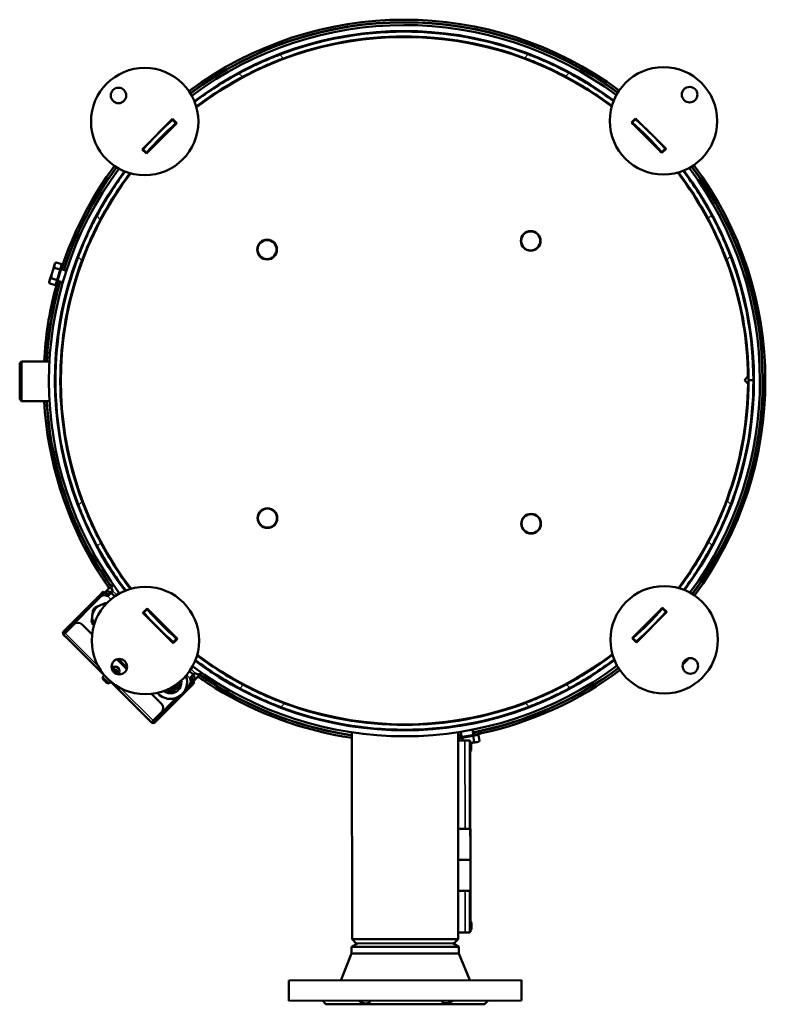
# Model space of a CAD drawing. Header units: millimetres. Extents: x -1252 to 7038, y -1657 to 2073.
# Tile 29 of 54: x 4120 to 4745, y 1248 to 2073. Entities that reach past the tile are written whole.
import ezdxf

# ---------------------------------------------------------------- set-up
doc = ezdxf.new("R2010")
doc.units = ezdxf.units.MM
doc.layers.add('Видимые тонкие (ГОСТ)', color=7, linetype='Continuous', lineweight=35)
doc.layers.add('Видимый контур (ГОСТ)', color=7, linetype='Continuous', lineweight=50)

msp = doc.modelspace()

# ---------------------------------------------------------------- linework, layer by layer
at = {"layer": 'Видимые тонкие (ГОСТ)'}
for p, q in [((4359.99, 2047.2), (4361.41, 2047.2)), ((4522.56, 2047.43), (4523.98, 2047.43)), ((4341.03, 2040.93), (4337.92, 2044.03)), ((4546.05, 2044.32), (4542.95, 2041.21)), ((4306.58, 2025.36), (4303.62, 2028.31)), ((4580.4, 2028.7), (4577.45, 2025.74)), ((4187.45, 1905.89), (4184.49, 1908.85)), ((4699.87, 1909.57), (4696.92, 1906.61)), ((4171.97, 1871.4), (4168.86, 1874.5)), ((4715.59, 1875.26), (4712.49, 1872.15)), ((4158.79, 1870.21), (4156.87, 1870.79)), ((4151.76, 1847.26), (4149.84, 1847.85)), ((4172.26, 1669.48), (4169.16, 1666.37)), ((4715.88, 1667.13), (4712.77, 1670.23)), ((4187.83, 1635.02), (4184.88, 1632.06)), ((4700.25, 1632.78), (4697.29, 1635.73)), ((4186.72, 1612.88), (4185.27, 1611.42)), ((4192.31, 1591.57), (4190.89, 1592.98)), ((4201.15, 1591.23), (4197.96, 1594.4)), ((4187, 1591.21), (4187.71, 1590.5)), ((4196.33, 1587.56), (4193.72, 1590.15)), ((4156.64, 1560.76), (4157.35, 1560.05)), ((4158.06, 1559.35), (4185.48, 1531.99)), ((4266.64, 1525.91), (4263.46, 1529.09)), ((4262.41, 1521.66), (4259.8, 1524.26)), ((4265.24, 1518.84), (4263.82, 1520.25)), ((4204.27, 1513.26), (4231.7, 1485.91)), ((4262.77, 1515.65), (4263.48, 1514.94)), ((4283.7, 1513.27), (4285.15, 1514.73)), ((4307.29, 1515.89), (4304.34, 1512.93)), ((4581.12, 1513.32), (4578.16, 1516.27)), ((4341.79, 1500.42), (4338.69, 1497.31)), ((4546.82, 1497.6), (4543.71, 1500.7)), ((4232.41, 1485.2), (4233.11, 1484.5)), ((4507.09, 1475.32), (4506.74, 1477.29)), ((4493.18, 1395.38), (4493.07, 1469.38)), ((4497.58, 1463.89), (4497.08, 1463.89)), ((4497.66, 1460.64), (4497.66, 1467.14)), ((4493.3, 1308.38), (4493.25, 1343.38)), ((4497.79, 1313.89), (4497.29, 1313.89)), ((4497.87, 1310.64), (4497.86, 1317.14))]:
    msp.add_line(p, q, dxfattribs=at)
at = {"layer": 'Видимый контур (ГОСТ)'}
for p, q in [((4436.15, 2063.75), (4436.15, 2063.31)), ((4436.15, 2063.31), (4447.78, 2063.32)), ((4437.96, 2063.31), (4437.96, 2063.28)), ((4445.96, 2063.32), (4445.96, 2063.29)), ((4447.78, 2063.76), (4447.78, 2063.32)), ((4437.97, 2059.28), (4437.97, 2058.78)), ((4445.97, 2059.29), (4445.97, 2058.79)), ((4359.99, 2047.2), (4359.98, 2047.3)), ((4359.99, 2046.78), (4359.99, 2047.2)), ((4523.98, 2047.53), (4523.98, 2047.43)), ((4523.99, 2047.01), (4523.98, 2047.43)), ((4247.96, 1990.1), (4222.54, 1964.61)), ((4251.5, 1986.57), (4247.96, 1990.1)), ((4247.98, 1989.38), (4250.82, 1986.55)), ((4636.17, 1990.64), (4632.63, 1987.1)), ((4633.32, 1987.08), (4636.15, 1989.92)), ((4661.66, 1965.22), (4636.17, 1990.64)), ((4226.08, 1961.08), (4251.5, 1986.57)), ((4245.5, 1981.26), (4231.38, 1967.09)), ((4245.62, 1981.13), (4245.5, 1981.26)), ((4632.63, 1987.1), (4658.13, 1961.68)), ((4638.53, 1981.68), (4638.65, 1981.81)), ((4652.81, 1967.68), (4638.65, 1981.81)), ((4222.54, 1964.61), (4226.08, 1961.08)), ((4226.11, 1961.76), (4223.27, 1964.59)), ((4231.5, 1966.97), (4231.38, 1967.09)), ((4652.69, 1967.56), (4652.81, 1967.68)), ((4660.93, 1965.2), (4658.1, 1962.37)), ((4658.13, 1961.68), (4661.66, 1965.22)), ((4149.04, 1867.89), (4147.01, 1861.26)), ((4149.35, 1868.91), (4149.04, 1867.89)), ((4153.91, 1863.98), (4149.05, 1865.47)), ((4149.35, 1868.91), (4150.4, 1869.89)), ((4155.26, 1868.4), (4150.4, 1869.89)), ((4150.99, 1852.39), (4155.27, 1866.38)), ((4155.26, 1868.4), (4153.91, 1863.98)), ((4154.7, 1866.56), (4155.27, 1866.38)), ((4159.9, 1847.33), (4165.49, 1865.59)), ((4165.49, 1865.59), (4165.16, 1865.69)), ((4147.01, 1861.26), (4144.98, 1854.64)), ((4151.2, 1855.15), (4146.34, 1856.64)), ((4153.91, 1863.98), (4151.2, 1855.15)), ((4154.59, 1864.17), (4154.63, 1864.16)), ((4154.63, 1864.16), (4156.55, 1863.57)), ((4156.55, 1863.57), (4158.94, 1862.84)), ((4164.66, 1862.66), (4164.59, 1862.68)), ((4168.49, 1861.48), (4168.97, 1861.34)), ((4144.98, 1854.64), (4144.67, 1853.61)), ((4144.67, 1853.61), (4144.99, 1852.22)), ((4149.85, 1850.73), (4144.99, 1852.22)), ((4151.2, 1855.15), (4149.85, 1850.73)), ((4150.41, 1852.57), (4150.99, 1852.39)), ((4151.67, 1854.61), (4151.71, 1854.6)), ((4151.71, 1854.6), (4153.62, 1854.01)), ((4153.62, 1854.01), (4156.01, 1853.28)), ((4160.86, 1850.22), (4160.79, 1850.25)), ((4164.68, 1849.05), (4165.16, 1848.91)), ((4159.9, 1847.33), (4159.57, 1847.43)), ((4119.85, 1785.49), (4121.35, 1786.99)), ((4119.89, 1755.24), (4119.85, 1785.49)), ((4144.81, 1787.02), (4121.35, 1786.99)), ((4121.35, 1786.99), (4121.4, 1753.74)), ((4150.32, 1787.03), (4149.82, 1787.03)), ((4154.83, 1787.04), (4154.33, 1787.04)), ((4730.35, 1774.22), (4727.36, 1771.21)), ((4727.36, 1771.21), (4730.36, 1768.22)), ((4734.87, 1771.27), (4730.87, 1771.27)), ((4730.87, 1771.17), (4734.87, 1771.17)), ((4119.89, 1755.24), (4121.4, 1753.74)), ((4144.86, 1753.77), (4121.4, 1753.74)), ((4150.37, 1753.78), (4149.87, 1753.78)), ((4154.88, 1753.79), (4154.37, 1753.79)), ((4190.81, 1602.81), (4192.25, 1604.26)), ((4200.42, 1606.07), (4200.21, 1605.87)), ((4201.23, 1605.26), (4200.42, 1606.07)), ((4201.65, 1603.77), (4202.01, 1604.13)), ((4187, 1591.21), (4189.83, 1594.04)), ((4190.89, 1592.98), (4187.43, 1589.51)), ((4190.54, 1593.33), (4187.71, 1590.5)), ((4190.54, 1593.33), (4189.83, 1594.04)), ((4190.89, 1592.98), (4197.95, 1600.06)), ((4193.72, 1590.15), (4196.55, 1592.99)), ((4197.96, 1594.4), (4196.55, 1592.99)), ((4196.55, 1592.99), (4199.53, 1590.01)), ((4197.95, 1600.06), (4198.06, 1600.17)), ((4200.75, 1590.82), (4203.1, 1593.18)), ((4187, 1591.21), (4156.64, 1560.76)), ((4157.35, 1560.05), (4187.71, 1590.5)), ((4159.82, 1561.82), (4187.43, 1589.51)), ((4191.67, 1590.93), (4192.31, 1591.57)), ((4226.62, 1579.95), (4223.09, 1576.41)), ((4223.09, 1576.41), (4248.58, 1550.99)), ((4223.81, 1576.42), (4226.64, 1579.26)), ((4252.11, 1554.53), (4226.62, 1579.95)), ((4658.66, 1580.55), (4633.24, 1555.06)), ((4636.78, 1551.53), (4662.2, 1577.02)), ((4658.64, 1579.87), (4661.48, 1577.04)), ((4662.2, 1577.02), (4658.66, 1580.55)), ((4232.05, 1574.07), (4231.93, 1573.94)), ((4231.93, 1573.94), (4233.87, 1572.01)), ((4233.95, 1571.51), (4233.79, 1572.08)), ((4233.86, 1572.13), (4234.16, 1572.43)), ((4234.01, 1571.27), (4233.95, 1571.51)), ((4235.54, 1570.45), (4235.84, 1570.75)), ((4648.89, 1569.36), (4648.2, 1570.06)), ((4652.68, 1573.33), (4652.07, 1573.94)), ((4652.42, 1573.59), (4653.36, 1574.53)), ((4653.24, 1574.66), (4653.36, 1574.53)), ((4655.61, 1570.41), (4655.52, 1570.5)), ((4157.09, 1559.08), (4159.82, 1561.82)), ((4158.06, 1559.35), (4165.12, 1566.43)), ((4180.52, 1558.12), (4172.19, 1566.44)), ((4233, 1566.52), (4233.02, 1566.54)), ((4238.66, 1560.87), (4238.68, 1560.89)), ((4240.75, 1565.26), (4241.05, 1565.56)), ((4243.41, 1561.9), (4243.65, 1561.83)), ((4243.65, 1561.83), (4244.23, 1561.68)), ((4244.15, 1561.75), (4246.09, 1559.82)), ((4244.27, 1561.75), (4244.57, 1562.04)), ((4246.21, 1559.94), (4246.09, 1559.82)), ((4641.08, 1561.66), (4640.45, 1562.29)), ((4651.74, 1566.53), (4651.72, 1566.54)), ((4158.06, 1559.35), (4156.64, 1557.93)), ((4159.83, 1554.75), (4156.64, 1557.93)), ((4227.1, 1487.67), (4159.83, 1554.75)), ((4248.58, 1550.99), (4252.11, 1554.53)), ((4251.42, 1554.55), (4248.59, 1551.71)), ((4633.24, 1555.06), (4636.78, 1551.53)), ((4636.76, 1552.25), (4633.92, 1555.08)), ((4637.07, 1557.92), (4636.58, 1558.41)), ((4640.12, 1554.88), (4639.9, 1555.09)), ((4643.99, 1558.76), (4643.92, 1558.83)), ((4209.55, 1529.18), (4201.39, 1537.32)), ((4202.55, 1537.57), (4209.8, 1530.34)), ((4680.09, 1537.46), (4675.68, 1533.04)), ((4677.06, 1535.95), (4677.89, 1536.78)), ((4680.09, 1537.46), (4680.09, 1537.99)), ((4197.9, 1527.58), (4198.18, 1527.65)), ((4198.37, 1527.37), (4198.09, 1527.31)), ((4198.18, 1527.65), (4198.54, 1528.21)), ((4198.54, 1528.21), (4198.34, 1529.11)), ((4198.86, 1528.16), (4198.37, 1527.38)), ((4198.37, 1527.38), (4198.37, 1527.37)), ((4198.46, 1527.52), (4198.66, 1526.62)), ((4198.67, 1529.03), (4198.86, 1528.16)), ((4199.76, 1528.24), (4198.77, 1528.02)), ((4198.86, 1528.16), (4198.86, 1528.16)), ((4199.18, 1526.22), (4200.16, 1526.44)), ((4199.61, 1528.33), (4199.41, 1529.2)), ((4199.62, 1528.33), (4199.61, 1528.33)), ((4200.39, 1527.84), (4199.62, 1528.33)), ((4199.68, 1529.41), (4199.88, 1528.51)), ((4199.88, 1528.51), (4200.45, 1528.16)), ((4200.07, 1526.3), (4200.56, 1527.08)), ((4200.48, 1526.94), (4200.25, 1527.92)), ((4200.39, 1527.84), (4200.4, 1527.83)), ((4200.75, 1526.81), (4200.39, 1526.25)), ((4201.27, 1528.03), (4200.4, 1527.83)), ((4200.45, 1528.16), (4201.34, 1528.36)), ((4200.56, 1527.08), (4200.57, 1527.08)), ((4200.57, 1527.08), (4201.44, 1527.28)), ((4201.65, 1527.02), (4200.75, 1526.81)), ((4262.25, 1527.47), (4265.23, 1524.49)), ((4263.06, 1528.69), (4265.41, 1531.05)), ((4276.36, 1529.99), (4276, 1529.63)), ((4278.31, 1528.4), (4277.49, 1529.21)), ((4278.1, 1528.19), (4278.31, 1528.4)), ((4189.34, 1522.5), (4190.63, 1524.04)), ((4194.76, 1517.09), (4189.34, 1522.5)), ((4194.76, 1517.09), (4196.3, 1518.39)), ((4198.87, 1526.42), (4199.32, 1526.13)), ((4199.32, 1526.13), (4199.35, 1526)), ((4199.32, 1526.13), (4199.32, 1526.13)), ((4200.27, 1525.43), (4200.07, 1526.3)), ((4200.07, 1526.3), (4200.07, 1526.3)), ((4200.39, 1526.25), (4200.6, 1525.35)), ((4261.78, 1515.37), (4265.24, 1518.84)), ((4265.23, 1524.49), (4262.41, 1521.66)), ((4262.77, 1515.65), (4265.59, 1518.48)), ((4263.19, 1519.61), (4263.82, 1520.25)), ((4265.23, 1524.49), (4266.64, 1525.91)), ((4272.3, 1525.92), (4265.24, 1518.84)), ((4266.3, 1517.78), (4265.59, 1518.48)), ((4272.41, 1526.03), (4272.3, 1525.92)), ((4276.52, 1520.23), (4275.08, 1518.79)), ((4233.11, 1484.5), (4263.48, 1514.94)), ((4258.33, 1511.2), (4262.77, 1515.65)), ((4261.78, 1515.37), (4259.02, 1512.6)), ((4266.3, 1517.78), (4263.48, 1514.94)), ((4238.75, 1500.06), (4230.41, 1508.37)), ((4232.41, 1485.2), (4253.09, 1505.94)), ((4251.69, 1505.24), (4234.17, 1487.68)), ((4230.29, 1484.49), (4227.1, 1487.67)), ((4230.29, 1484.49), (4231.7, 1485.91)), ((4234.17, 1487.68), (4231.44, 1484.94)), ((4238.76, 1492.99), (4231.7, 1485.91)), ((4398.26, 1486.21), (4398.26, 1485.71)), ((4487.26, 1486.33), (4487.26, 1485.83)), ((4499.22, 1487.97), (4499.13, 1488.46)), ((4398.26, 1481.66), (4398.26, 1481.15)), ((4502.94, 1484.49), (4487.26, 1481.71)), ((4487.26, 1481.78), (4487.26, 1481.27)), ((4500.21, 1473.85), (4499.41, 1478.32)), ((4499.92, 1484.03), (4499.93, 1483.96)), ((4502.94, 1484.49), (4503, 1484.15)), ((4398.27, 1476.1), (4398.51, 1302.75)), ((4487.27, 1476.22), (4487.51, 1302.88)), ((4487.28, 1470.95), (4490.84, 1471.58)), ((4487.28, 1469.38), (4493.07, 1469.38)), ((4502.49, 1474.26), (4488.08, 1471.7)), ((4488.19, 1471.11), (4488.08, 1471.7)), ((4490, 1474.11), (4489.57, 1476.57)), ((4490.04, 1474.12), (4490.39, 1472.15)), ((4490.36, 1472.1), (4490.35, 1472.14)), ((4490.84, 1471.58), (4499.94, 1473.19)), ((4490.84, 1471.58), (4491.23, 1469.38)), ((4497.07, 1469.39), (4493.07, 1469.38)), ((4497.07, 1469.39), (4497.18, 1395.39)), ((4497.57, 1468.89), (4497.07, 1468.89)), ((4497.57, 1468.89), (4497.58, 1463.89)), ((4499.88, 1475.87), (4500.23, 1473.9)), ((4499.94, 1473.19), (4504.48, 1474)), ((4499.94, 1473.19), (4500.83, 1468.19)), ((4502.59, 1473.67), (4502.49, 1474.26)), ((4504.28, 1468.08), (4505.37, 1469)), ((4504.48, 1474), (4505.37, 1469)), ((4497.18, 1395.39), (4497.08, 1463.89)), ((4497.66, 1467.14), (4497.58, 1467.14)), ((4497.79, 1313.89), (4497.58, 1463.89)), ((4497.66, 1460.64), (4497.58, 1460.64)), ((4498.11, 1466.98), (4503.22, 1467.89)), ((4498.38, 1466.42), (4498.38, 1461.36)), ((4503.22, 1467.89), (4504.28, 1468.08)), ((4487.38, 1395.38), (4497.66, 1395.39)), ((4497.66, 1395.39), (4497.69, 1369.39)), ((4487.42, 1369.38), (4497.69, 1369.39)), ((4497.69, 1369.39), (4497.73, 1343.39)), ((4487.46, 1343.38), (4497.73, 1343.39)), ((4497.25, 1343.39), (4497.3, 1308.39)), ((4497.29, 1313.89), (4497.25, 1343.39)), ((4497.86, 1317.14), (4497.78, 1317.14)), ((4497.79, 1313.89), (4497.8, 1308.89)), ((4498.59, 1316.42), (4498.59, 1311.36)), ((4493.3, 1308.38), (4487.51, 1308.38)), ((4493.3, 1308.38), (4497.3, 1308.39)), ((4497.8, 1308.89), (4497.3, 1308.89)), ((4497.87, 1310.64), (4497.79, 1310.64)), ((4403.02, 1299.26), (4398.02, 1296.36)), ((4488.02, 1296.49), (4398.02, 1296.36)), ((4398.03, 1290.75), (4398.02, 1296.36)), ((4398.51, 1302.75), (4487.51, 1302.88)), ((4402.02, 1299.26), (4398.51, 1302.75)), ((4402.02, 1299.26), (4484.02, 1299.37)), ((4483.02, 1299.37), (4488.02, 1296.49)), ((4484.02, 1299.37), (4487.51, 1302.88)), ((4488.03, 1290.88), (4488.02, 1296.49)), ((4398.03, 1290.75), (4389.06, 1268.24)), ((4488.03, 1290.88), (4398.03, 1290.75)), ((4488.03, 1290.88), (4497.06, 1268.39)), ((4540.56, 1268.45), (4345.56, 1268.18)), ((4345.59, 1251.18), (4345.56, 1268.18)), ((4540.59, 1251.45), (4540.56, 1268.45)), ((4540.59, 1251.45), (4345.59, 1251.18)), ((4376.59, 1248.22), (4375.86, 1248.94)), ((4509.59, 1248.41), (4376.59, 1248.22)), ((4509.59, 1248.41), (4510.31, 1249.13))]:
    msp.add_line(p, q, dxfattribs=at)
for centre, radius in [((4224.63, 1987.95), 45), ((4659.5, 1988.55), 45), ((4202.68, 2009.83), 6.5), ((4681.39, 2010.5), 6.5), ((4548.21, 1887.96), 8.25), ((4548.21, 1887.96), 8), ((4327.22, 1880.65), 8.25), ((4327.22, 1880.65), 8), ((4327.53, 1655.65), 8.25), ((4327.53, 1655.65), 8), ((4548.54, 1650.96), 8.25), ((4548.54, 1650.96), 8), ((4225.24, 1553.07), 45), ((4660.11, 1553.68), 45), ((4203.35, 1531.12), 6.5), ((4682.06, 1531.79), 6.5)]:
    msp.add_circle(centre, radius, dxfattribs=at)
for centre, radius, start, end in [((4442.37, 1770.81), 302.5, 53.48906, 126.67115), ((4442.37, 1770.81), 300.5, 53.46619, 126.69402), ((4442.37, 1770.81), 300.25, 53.4621, 126.69811), ((4442.37, 1770.81), 298, 53.41283, 126.74738), ((4442.37, 1770.81), 293, 53.21852, 126.94169), ((4442.37, 1770.81), 292.5, 69.23892, 110.92129), ((4442.37, 1770.81), 288, 52.89441, 127.2658), ((4442.37, 1770.81), 288.5, 69.59575, 110.56446), ((4362.98, 2050.61), 3, 149.91129, 162.42435), ((4520.98, 2050.83), 3, 17.73586, 30.24893), ((4442.37, 1770.81), 292.5, 118.31825, 126.96795), ((4442.37, 1770.81), 288.5, 118.07884, 127.22696), ((4442.37, 1770.81), 288.5, 52.93325, 62.08137), ((4442.37, 1770.81), 292.5, 53.19226, 61.84196), ((4442.37, 1770.81), 292.5, 131.6501, 138.51011), ((4442.37, 1770.81), 293, 131.55801, 131.73237), ((4442.37, 1770.81), 292.5, 131.55198, 131.6501), ((4442.37, 1770.81), 292.5, 48.51011, 48.60823), ((4442.37, 1770.81), 293, 48.42784, 48.6022), ((4442.37, 1770.81), 292.5, 41.6501, 48.51011), ((4442.37, 1770.81), 288.5, 131.60249, 138.55772), ((4442.37, 1770.81), 288, 131.70343, 138.45678), ((4442.37, 1770.81), 288.5, 131.503, 131.60249), ((4442.37, 1770.81), 288.5, 48.55772, 48.65721), ((4442.37, 1770.81), 288.5, 41.60249, 48.55772), ((4442.37, 1770.81), 288, 41.70343, 48.45678), ((4442.37, 1770.81), 293, 138.42784, 138.6022), ((4442.37, 1770.81), 292.5, 138.51011, 138.60823), ((4442.37, 1770.81), 292.5, 41.55198, 41.6501), ((4442.37, 1770.81), 293, 41.55801, 41.73237), ((4442.37, 1770.81), 288.5, 138.55772, 138.65721), ((4442.37, 1770.81), 288.5, 41.503, 41.60249), ((4442.37, 1770.81), 298, 143.41283, 216.74738), ((4442.37, 1770.81), 300.25, 143.4621, 162.01952), ((4442.37, 1770.81), 302.5, 143.48906, 160.70022), ((4442.37, 1770.81), 300.5, 143.46619, 160.68508), ((4442.37, 1770.81), 298, 323.41283, 36.74738), ((4442.37, 1770.81), 300.25, 323.4621, 36.69811), ((4442.37, 1770.81), 300.5, 323.46619, 36.69402), ((4442.37, 1770.81), 302.5, 323.48906, 36.67115), ((4442.37, 1770.81), 293, 143.21852, 216.94169), ((4442.37, 1770.81), 288, 142.89441, 217.2658), ((4442.37, 1770.81), 292.5, 143.19226, 151.84196), ((4442.37, 1770.81), 288.5, 142.93325, 152.08137), ((4442.37, 1770.81), 288, 0.67695, 37.2658), ((4442.37, 1770.81), 288.5, 28.07884, 37.22696), ((4442.37, 1770.81), 292.5, 28.31825, 36.96795), ((4442.37, 1770.81), 293, 323.21852, 36.94169), ((4442.37, 1770.81), 292.5, 159.23892, 200.92129), ((4442.37, 1770.81), 292.5, 0.0899, 20.92129), ((4442.37, 1770.81), 288.5, 159.59575, 200.56446), ((4442.37, 1770.81), 288.5, 0.09004, 20.56446), ((4442.37, 1770.81), 300.25, 163.92788, 176.90608), ((4442.37, 1770.81), 302.5, 165.24719, 176.92971), ((4442.37, 1770.81), 300.5, 165.26233, 176.90872), ((4442.37, 1770.81), 288, 322.89441, 359.48326), ((4442.37, 1770.81), 288.5, 339.59575, 0.07018), ((4442.37, 1770.81), 292.5, 339.23892, 0.07031), ((4442.37, 1770.81), 302.5, 183.2305, 211.79763), ((4442.37, 1770.81), 300.5, 183.25149, 211.70759), ((4442.37, 1770.81), 300.25, 183.25413, 215.00993), ((4442.37, 1770.81), 288.5, 208.07884, 217.22696), ((4442.37, 1770.81), 288.5, 322.93325, 332.08137), ((4442.37, 1770.81), 292.5, 208.31825, 216.96795), ((4442.37, 1770.81), 292.5, 323.19226, 331.84196), ((4211.01, 1616.69), 15, 166.46724, 167.02935), ((4211.01, 1616.69), 15, 164.3632, 166.46724), ((4199.34, 1619.5), 3, 156.56231, 166.46724), ((4211.01, 1616.69), 15, 198.51914, 225.08011), ((4193.72, 1590.15), 4, 45.08011, 135.08011), ((4200.78, 1597.24), 4, 135.08011, 225.08011), ((4190.97, 1585.98), 5, 56.61706, 135.08011), ((4191.63, 1572.47), 12, 83.73541, 89.24912), ((4193.72, 1590.15), 2, 45.08011, 135.08011), ((4191.63, 1572.47), 11, 87.77627, 212.24677), ((4191.63, 1572.47), 12, 136.36205, 149.24912), ((4442.37, 1770.81), 293, 221.55801, 221.73237), ((4442.37, 1770.81), 292.5, 221.55198, 221.6501), ((4442.37, 1770.81), 292.5, 221.6501, 228.51011), ((4442.37, 1770.81), 288.5, 221.503, 221.60249), ((4442.37, 1770.81), 288.5, 221.60249, 228.55772), ((4442.37, 1770.81), 288, 221.70343, 223.61683), ((4442.37, 1770.81), 288.5, 311.60249, 318.55772), ((4442.37, 1770.81), 292.5, 311.6501, 318.51011), ((4442.37, 1770.81), 288, 316.80456, 318.45678), ((4442.37, 1770.81), 288.5, 318.55772, 318.65721), ((4442.37, 1770.81), 292.5, 318.51011, 318.60823), ((4442.37, 1770.81), 293, 318.42784, 318.6022), ((4168.66, 1562.9), 5, 45.08011, 135.08011), ((4191.63, 1572.47), 12, 196.36205, 209.24912), ((4158.06, 1559.35), 2, 135.08011, 225.08011), ((4158.06, 1559.35), 1, 135.08011, 225.08011), ((4163.36, 1558.29), 5, 135.08011, 160.92204), ((4442.37, 1770.81), 288, 226.54338, 228.45678), ((4163.36, 1558.29), 5, 206.23764, 225.08011), ((4442.37, 1770.81), 293, 228.42784, 228.6022), ((4442.37, 1770.81), 292.5, 228.51011, 228.60823), ((4442.37, 1770.81), 288.5, 228.55772, 228.65721), ((4442.37, 1770.81), 288.5, 311.503, 311.60249), ((4442.37, 1770.81), 288, 311.70343, 312.43868), ((4442.37, 1770.81), 292.5, 311.55198, 311.6501), ((4442.37, 1770.81), 293, 311.55801, 311.73237), ((4442.37, 1770.81), 293, 233.21852, 306.94169), ((4442.37, 1770.81), 292.5, 233.19226, 241.84196), ((4442.37, 1770.81), 288.5, 232.93325, 242.08137), ((4442.37, 1770.81), 288, 232.89441, 307.2658), ((4442.37, 1770.81), 288.5, 298.07884, 307.22696), ((4442.37, 1770.81), 292.5, 298.31825, 306.96795), ((4199.47, 1527.23), 4, 320.29601, 129.8642), ((4199.47, 1527.23), 3.83, 318.66492, 131.49529), ((4442.37, 1770.81), 298, 233.41283, 306.74738), ((4288.9, 1539.02), 15, 225.08011, 251.64108), ((4442.37, 1770.81), 300.25, 281.02788, 306.69811), ((4442.37, 1770.81), 300.5, 282.36873, 306.69402), ((4442.37, 1770.81), 302.5, 282.35359, 306.67115), ((4195.74, 1523.5), 6.48, 188.88579, 206.15725), ((4246.15, 1518.1), 14, 219.3792, 22.36748), ((4246.15, 1518.1), 9.29, 232.43561, 9.31107), ((4258.24, 1518.9), 5, 315.08011, 33.54315), ((4262.41, 1521.66), 2, 315.08011, 45.08011), ((4262.41, 1521.66), 4, 315.08011, 45.08011), ((4269.47, 1528.74), 4, 225.08011, 315.08011), ((4442.37, 1770.81), 300.25, 235.15028, 261.55447), ((4288.9, 1539.02), 15, 283.13086, 283.69297), ((4291.74, 1527.36), 3, 283.69297, 293.5979), ((4288.9, 1539.02), 15, 283.69297, 285.79701), ((4195.74, 1523.5), 6.48, 244.00297, 261.27442), ((4246.15, 1518.1), 7.39, 241.87672, 359.86996), ((4246.15, 1518.1), 5.72, 256.33679, 345.40988), ((4442.37, 1770.81), 302.5, 238.36258, 261.61835), ((4442.37, 1770.81), 300.5, 238.45262, 261.56161), ((4235.22, 1496.52), 5, 315.08011, 45.08011), ((4442.37, 1770.81), 292.5, 249.23892, 290.92129), ((4442.37, 1770.81), 288.5, 249.59575, 290.56446), ((4230.63, 1491.21), 5, 225.08011, 243.92257), ((4231.7, 1485.91), 1, 225.08011, 315.08011), ((4230.63, 1491.21), 5, 289.23817, 315.08011), ((4231.7, 1485.91), 2, 225.08011, 315.08011), ((4442.37, 1770.81), 300.25, 278.60086, 279.11952), ((4497.66, 1466.42), 0.72, 0.08011, 90.08011), ((4497.66, 1461.36), 0.72, 270.08011, 0.08011), ((4497.87, 1316.42), 0.72, 0.08011, 90.08011), ((4497.87, 1311.36), 0.72, 270.08011, 0.08011)]:
    msp.add_arc(centre, radius, start, end, dxfattribs=at)
for centre, major_axis, ratio, start_param, end_param in [((4199.7, 1526.18), (-6.2, -1.4), 0.499722, 4.603833, 4.820944), ((4198.42, 1526.99), (-1.4, 6.2), 0.499722, 4.603833, 4.820944), ((4196.07, 1522.3), (-6.14, -1.65), 0.042408, 6.199121, 6.384317), ((4195.72, 1523.52), (-4.55, -4.56), 0.998801, 5.954379, 6.101858), ((4195.06, 1524.18), (-4.48, -4.49), 0.671639, 6.230463, 6.335907), ((4195.12, 1524.12), (-4.48, -4.49), 0.740879, 6.273076, 6.335907), ((4195.26, 1523.98), (-4.55, -4.56), 0.04896, 5.954379, 6.101858), ((4195.34, 1523.02), (-4.86, 4.09), 0.865147, 1.364462, 1.581573), ((4195.27, 1523.09), (4.11, -4.85), 0.865147, 4.793988, 4.855393), ((4196.23, 1523.01), (-4.55, -4.56), 0.04896, 5.954379, 6.101858), ((4196.37, 1522.88), (-4.48, -4.49), 0.740879, 6.230463, 6.335907), ((4196.43, 1522.81), (-4.48, -4.49), 0.671639, 6.273076, 6.335907), ((4195.72, 1523.52), (-4.55, -4.56), 0.998801, 0.181327, 0.328807), ((4199.23, 1528.28), (6.2, 1.4), 0.499722, 4.79594, 4.820944), ((4195.77, 1523.47), (-4.55, -4.56), 0.998801, 0.181327, 0.320903), ((4194.54, 1523.82), (-1.64, -6.14), 0.042408, 6.150139, 6.274874)]:
    msp.add_ellipse(centre, major_axis=major_axis, ratio=ratio, start_param=start_param, end_param=end_param, dxfattribs=at)
for points, knots in [([(4303.62, 2028.31), (4305.73, 2029.45), (4308.12, 2030.7), (4313.36, 2033.34), (4316.21, 2034.73), (4322.18, 2037.5), (4325.31, 2038.89), (4331.63, 2041.56), (4334.83, 2042.85), (4337.92, 2044.03)], [-12.074947, -12.074947, -12.074947, -12.074947, -11.080282, -11.080282, -10.085617, -10.085617, -9.090953, -9.090953, -8.096288, -8.096288, -8.096288, -8.096288]), ([(4341.03, 2040.93), (4337.92, 2039.76), (4334.72, 2038.5), (4328.37, 2035.86), (4325.23, 2034.48), (4319.23, 2031.73), (4316.36, 2030.36), (4311.1, 2027.74), (4308.7, 2026.49), (4306.58, 2025.36)], [8.116526, 8.116526, 8.116526, 8.116526, 9.112851, 9.112851, 10.109175, 10.109175, 11.1055, 11.1055, 12.101825, 12.101825, 12.101825, 12.101825]), ([(4577.45, 2025.74), (4575.41, 2026.82), (4573.11, 2028.01), (4567.94, 2030.57), (4565.05, 2031.95), (4558.98, 2034.72), (4555.79, 2036.11), (4549.36, 2038.77), (4546.11, 2040.04), (4542.95, 2041.21)], [-12.102228, -12.102228, -12.102228, -12.102228, -11.145776, -11.145776, -10.136026, -10.136026, -9.126276, -9.126276, -8.116526, -8.116526, -8.116526, -8.116526]), ([(4546.05, 2044.32), (4549.2, 2043.13), (4552.43, 2041.84), (4558.84, 2039.15), (4562.01, 2037.75), (4568.05, 2034.96), (4570.92, 2033.57), (4576.07, 2030.98), (4578.37, 2029.79), (4580.4, 2028.7)], [8.096288, 8.096288, 8.096288, 8.096288, 9.103982, 9.103982, 10.111676, 10.111676, 11.11937, 11.11937, 12.075332, 12.075332, 12.075332, 12.075332]), ([(4168.86, 1874.5), (4170.06, 1877.64), (4171.35, 1880.87), (4174.04, 1887.28), (4175.44, 1890.45), (4178.23, 1896.49), (4179.62, 1899.37), (4182.2, 1904.51), (4183.4, 1906.81), (4184.49, 1908.85)], [-7.776844, -7.776844, -7.776844, -7.776844, -6.76915, -6.76915, -5.761456, -5.761456, -4.753762, -4.753762, -3.797799, -3.797799, -3.797799, -3.797799]), ([(4712.49, 1872.15), (4711.31, 1875.3), (4710.02, 1878.55), (4707.34, 1884.98), (4705.95, 1888.16), (4703.17, 1894.22), (4701.78, 1897.1), (4699.2, 1902.27), (4698, 1904.57), (4696.92, 1906.61)], [-7.784424, -7.784424, -7.784424, -7.784424, -6.774674, -6.774674, -5.764924, -5.764924, -4.755173, -4.755173, -3.798722, -3.798722, -3.798722, -3.798722]), ([(4699.87, 1909.57), (4700.96, 1907.53), (4702.17, 1905.24), (4704.77, 1900.1), (4706.17, 1897.23), (4708.97, 1891.19), (4710.38, 1888.03), (4713.09, 1881.63), (4714.39, 1878.4), (4715.59, 1875.26)], [3.797799, 3.797799, 3.797799, 3.797799, 4.753762, 4.753762, 5.761456, 5.761456, 6.76915, 6.76915, 7.776844, 7.776844, 7.776844, 7.776844]), ([(4187.45, 1905.89), (4186.37, 1903.85), (4185.18, 1901.55), (4182.61, 1896.38), (4181.23, 1893.49), (4178.47, 1887.42), (4177.08, 1884.24), (4174.42, 1877.8), (4173.15, 1874.55), (4171.97, 1871.4)], [3.798722, 3.798722, 3.798722, 3.798722, 4.755173, 4.755173, 5.764924, 5.764924, 6.774674, 6.774674, 7.784424, 7.784424, 7.784424, 7.784424]), ([(4154.63, 1864.16), (4154.63, 1864.16), (4154.69, 1864.33), (4154.91, 1865), (4155.08, 1865.52), (4155.47, 1866.7), (4155.72, 1867.44), (4156.27, 1869.08), (4156.58, 1869.96), (4156.87, 1870.79)], [-4.220716, -4.220716, -4.220716, -4.220716, -3.957045, -3.957045, -3.693375, -3.693375, -3.429559, -3.429559, -3.165744, -3.165744, -3.165744, -3.165744]), ([(4158.79, 1870.21), (4158.49, 1869.38), (4158.19, 1868.49), (4157.63, 1866.86), (4157.38, 1866.11), (4156.99, 1864.93), (4156.82, 1864.42), (4156.6, 1863.74), (4156.55, 1863.57), (4156.55, 1863.57)], [3.165765, 3.165765, 3.165765, 3.165765, 3.429582, 3.429582, 3.693399, 3.693399, 3.95707, 3.95707, 4.22074, 4.22074, 4.22074, 4.22074]), ([(4149.84, 1847.85), (4150.07, 1848.7), (4150.31, 1849.6), (4150.77, 1851.27), (4150.98, 1852.03), (4151.31, 1853.22), (4151.46, 1853.74), (4151.66, 1854.43), (4151.71, 1854.6), (4151.71, 1854.6)], [-3.165329, -3.165329, -3.165329, -3.165329, -2.901514, -2.901514, -2.637699, -2.637699, -2.374028, -2.374028, -2.110358, -2.110358, -2.110358, -2.110358]), ([(4153.62, 1854.01), (4153.62, 1854.01), (4153.57, 1853.84), (4153.37, 1853.16), (4153.23, 1852.64), (4152.89, 1851.44), (4152.68, 1850.68), (4152.22, 1849.02), (4151.98, 1848.11), (4151.76, 1847.26)], [2.11037, 2.11037, 2.11037, 2.11037, 2.37404, 2.37404, 2.637711, 2.637711, 2.901528, 2.901528, 3.165345, 3.165345, 3.165345, 3.165345]), ([(4172.26, 1669.48), (4173.44, 1666.32), (4174.72, 1663.08), (4177.4, 1656.65), (4178.79, 1653.47), (4181.58, 1647.41), (4182.97, 1644.52), (4185.54, 1639.36), (4186.74, 1637.06), (4187.83, 1635.02)], [8.116526, 8.116526, 8.116526, 8.116526, 9.126276, 9.126276, 10.136026, 10.136026, 11.145776, 11.145776, 12.102228, 12.102228, 12.102228, 12.102228]), ([(4697.29, 1635.73), (4698.42, 1637.85), (4699.66, 1640.26), (4702.27, 1645.53), (4703.63, 1648.4), (4706.36, 1654.41), (4707.73, 1657.55), (4710.36, 1663.91), (4711.61, 1667.12), (4712.77, 1670.23)], [-12.101825, -12.101825, -12.101825, -12.101825, -11.1055, -11.1055, -10.109175, -10.109175, -9.112851, -9.112851, -8.116526, -8.116526, -8.116526, -8.116526]), ([(4715.88, 1667.13), (4714.7, 1664.03), (4713.43, 1660.83), (4710.77, 1654.5), (4709.39, 1651.37), (4706.64, 1645.39), (4705.26, 1642.54), (4702.63, 1637.29), (4701.38, 1634.89), (4700.25, 1632.78)], [8.096288, 8.096288, 8.096288, 8.096288, 9.090953, 9.090953, 10.085617, 10.085617, 11.080282, 11.080282, 12.074947, 12.074947, 12.074947, 12.074947]), ([(4184.88, 1632.06), (4183.78, 1634.09), (4182.58, 1636.39), (4179.98, 1641.53), (4178.58, 1644.4), (4175.77, 1650.43), (4174.36, 1653.6), (4171.65, 1660), (4170.36, 1663.23), (4169.16, 1666.37)], [-12.075332, -12.075332, -12.075332, -12.075332, -11.11937, -11.11937, -10.111676, -10.111676, -9.103982, -9.103982, -8.096288, -8.096288, -8.096288, -8.096288]), ([(4185.27, 1611.42), (4185.95, 1610.33), (4186.68, 1609.16), (4188.05, 1607.02), (4188.68, 1606.05), (4189.67, 1604.53), (4190.1, 1603.89), (4190.67, 1603.03), (4190.81, 1602.81), (4190.81, 1602.81)], [-1.525001, -1.525001, -1.525001, -1.525001, -1.13857, -1.13857, -0.752139, -0.752139, -0.376069, -0.376069, 0, 0, 0, 0]), ([(4192.25, 1604.26), (4192.25, 1604.26), (4192.11, 1604.47), (4191.54, 1605.33), (4191.11, 1605.98), (4190.12, 1607.5), (4189.49, 1608.47), (4188.13, 1610.61), (4187.4, 1611.78), (4186.72, 1612.88)], [0, 0, 0, 0, 0.376061, 0.376061, 0.752122, 0.752122, 1.138688, 1.138688, 1.525254, 1.525254, 1.525254, 1.525254]), ([(4194.84, 1596.94), (4194.68, 1597.17), (4194.52, 1597.4), (4193.64, 1598.65), (4192.99, 1599.59), (4191.98, 1601.08), (4191.54, 1601.73), (4190.96, 1602.6), (4190.81, 1602.81), (4190.81, 1602.81)], [-4.255675, -4.255675, -4.255675, -4.255675, -4.172062, -4.172062, -3.79072, -3.79072, -3.412553, -3.412553, -3.034386, -3.034386, -3.034386, -3.034386]), ([(4192.25, 1604.26), (4192.25, 1604.26), (4192.4, 1604.04), (4192.98, 1603.18), (4193.41, 1602.53), (4194.43, 1601.03), (4195.08, 1600.09), (4195.95, 1598.84), (4196.11, 1598.61), (4196.27, 1598.38)], [3.034672, 3.034672, 3.034672, 3.034672, 3.412859, 3.412859, 3.791046, 3.791046, 4.172453, 4.172453, 4.256075, 4.256075, 4.256075, 4.256075]), ([(4275.08, 1518.79), (4275.08, 1518.79), (4274.86, 1518.93), (4274, 1519.5), (4273.36, 1519.93), (4271.86, 1520.95), (4270.92, 1521.59), (4269.66, 1522.47), (4269.42, 1522.63), (4269.19, 1522.8)], [-6.068773, -6.068773, -6.068773, -6.068773, -5.692235, -5.692235, -5.315696, -5.315696, -4.932726, -4.932726, -4.847561, -4.847561, -4.847561, -4.847561]), ([(4270.62, 1524.23), (4270.86, 1524.07), (4271.09, 1523.91), (4272.35, 1523.03), (4273.3, 1522.39), (4274.79, 1521.38), (4275.44, 1520.94), (4276.3, 1520.37), (4276.52, 1520.23), (4276.52, 1520.23)], [4.848019, 4.848019, 4.848019, 4.848019, 4.933216, 4.933216, 5.316271, 5.316271, 5.692808, 5.692808, 6.069345, 6.069345, 6.069345, 6.069345]), ([(4275.08, 1518.79), (4275.08, 1518.79), (4275.29, 1518.64), (4276.15, 1518.08), (4276.8, 1517.65), (4278.32, 1516.66), (4279.29, 1516.03), (4281.43, 1514.68), (4282.6, 1513.95), (4283.7, 1513.27)], [-6.110732, -6.110732, -6.110732, -6.110732, -5.734663, -5.734663, -5.358593, -5.358593, -4.972162, -4.972162, -4.585731, -4.585731, -4.585731, -4.585731]), ([(4285.15, 1514.73), (4284.05, 1515.4), (4282.88, 1516.13), (4280.74, 1517.48), (4279.76, 1518.11), (4278.24, 1519.1), (4277.59, 1519.52), (4276.73, 1520.09), (4276.52, 1520.23), (4276.52, 1520.23)], [4.58665, 4.58665, 4.58665, 4.58665, 4.973216, 4.973216, 5.359782, 5.359782, 5.735843, 5.735843, 6.111904, 6.111904, 6.111904, 6.111904]), ([(4338.69, 1497.31), (4335.55, 1498.5), (4332.31, 1499.79), (4325.91, 1502.48), (4322.74, 1503.88), (4316.7, 1506.67), (4313.82, 1508.06), (4308.67, 1510.64), (4306.38, 1511.84), (4304.34, 1512.93)], [-7.776844, -7.776844, -7.776844, -7.776844, -6.76915, -6.76915, -5.761456, -5.761456, -4.753762, -4.753762, -3.797799, -3.797799, -3.797799, -3.797799]), ([(4307.29, 1515.89), (4309.33, 1514.81), (4311.64, 1513.62), (4316.81, 1511.06), (4319.7, 1509.67), (4325.77, 1506.91), (4328.95, 1505.52), (4335.38, 1502.86), (4338.63, 1501.59), (4341.79, 1500.42)], [3.798722, 3.798722, 3.798722, 3.798722, 4.755173, 4.755173, 5.764924, 5.764924, 6.774674, 6.774674, 7.784424, 7.784424, 7.784424, 7.784424]), ([(4543.71, 1500.7), (4546.86, 1501.88), (4550.11, 1503.16), (4556.54, 1505.84), (4559.72, 1507.24), (4565.78, 1510.02), (4568.66, 1511.41), (4573.82, 1513.99), (4576.12, 1515.18), (4578.16, 1516.27)], [-7.784424, -7.784424, -7.784424, -7.784424, -6.774674, -6.774674, -5.764924, -5.764924, -4.755173, -4.755173, -3.798722, -3.798722, -3.798722, -3.798722]), ([(4581.12, 1513.32), (4579.09, 1512.22), (4576.8, 1511.02), (4571.66, 1508.42), (4568.78, 1507.02), (4562.75, 1504.21), (4559.59, 1502.81), (4553.19, 1500.1), (4549.96, 1498.8), (4546.82, 1497.6)], [3.797799, 3.797799, 3.797799, 3.797799, 4.753762, 4.753762, 5.761456, 5.761456, 6.76915, 6.76915, 7.776844, 7.776844, 7.776844, 7.776844]), ([(4499.88, 1475.87), (4499.88, 1475.87), (4500.05, 1475.9), (4500.76, 1476.04), (4501.28, 1476.14), (4502.5, 1476.39), (4503.27, 1476.55), (4504.96, 1476.9), (4505.88, 1477.1), (4506.74, 1477.29)], [-4.22074, -4.22074, -4.22074, -4.22074, -3.957047, -3.957047, -3.693353, -3.693353, -3.429559, -3.429559, -3.165765, -3.165765, -3.165765, -3.165765]), ([(4487.27, 1473.69), (4487.54, 1473.73), (4487.79, 1473.77), (4488.63, 1473.89), (4489.16, 1473.98), (4489.86, 1474.09), (4490.04, 1474.12), (4490.04, 1474.12)], [-2.7343974, -2.7343974, -2.7343974, -2.7343974, -2.6377109, -2.6377109, -2.3740405, -2.3740405, -2.11037, -2.11037, -2.11037, -2.11037]), ([(4490.39, 1472.15), (4490.39, 1472.15), (4490.21, 1472.12), (4489.51, 1472.01), (4488.98, 1471.92), (4488.04, 1471.78), (4487.67, 1471.73), (4487.28, 1471.67)], [2.1103578, 2.1103578, 2.1103578, 2.1103578, 2.3740284, 2.3740284, 2.6376989, 2.6376989, 2.775515, 2.775515, 2.775515, 2.775515]), ([(4507.09, 1475.32), (4506.23, 1475.13), (4505.31, 1474.93), (4503.62, 1474.58), (4502.85, 1474.42), (4501.63, 1474.18), (4501.11, 1474.07), (4500.4, 1473.93), (4500.23, 1473.9), (4500.23, 1473.9)], [3.165744, 3.165744, 3.165744, 3.165744, 3.429537, 3.429537, 3.693329, 3.693329, 3.957022, 3.957022, 4.220716, 4.220716, 4.220716, 4.220716]), ([(4373.88, 1251.22), (4373.94, 1251.15), (4374, 1251.08), (4374.57, 1250.45), (4375.06, 1249.9), (4375.72, 1249.13), (4375.9, 1248.92), (4375.88, 1248.92), (4375.69, 1249.13), (4374.99, 1249.9), (4374.49, 1250.45), (4373.9, 1251.08), (4373.84, 1251.15), (4373.77, 1251.22)], [4.423982, 4.423982, 4.423982, 4.423982, 4.459398, 4.459398, 4.767026, 4.767026, 5.074653, 5.074653, 5.382281, 5.382281, 5.689909, 5.689909, 5.725325, 5.725325, 5.725325, 5.725325]), ([(4414, 1251.27), (4413.96, 1251.21), (4413.93, 1251.14), (4413.56, 1250.5), (4413.06, 1249.95), (4411.75, 1249.18), (4410.92, 1248.97), (4409.13, 1248.97), (4408.12, 1249.18), (4406.13, 1249.94), (4405.15, 1250.49), (4404.21, 1251.12), (4404.11, 1251.19), (4404.01, 1251.26)], [4.423982, 4.423982, 4.423982, 4.423982, 4.459398, 4.459398, 4.767026, 4.767026, 5.074653, 5.074653, 5.382281, 5.382281, 5.689909, 5.689909, 5.725325, 5.725325, 5.725325, 5.725325]), ([(4483.2, 1251.37), (4483.11, 1251.3), (4483.01, 1251.24), (4482.07, 1250.6), (4481.09, 1250.05), (4479.11, 1249.28), (4478.1, 1249.06), (4476.34, 1249.06), (4475.52, 1249.27), (4474.23, 1250.04), (4473.75, 1250.58), (4473.39, 1251.22), (4473.36, 1251.29), (4473.33, 1251.36)], [4.423982, 4.423982, 4.423982, 4.423982, 4.459398, 4.459398, 4.767026, 4.767026, 5.074653, 5.074653, 5.382281, 5.382281, 5.689909, 5.689909, 5.725325, 5.725325, 5.725325, 5.725325]), ([(4510.31, 1249.13), (4510.38, 1249.2), (4510.56, 1249.4), (4511.19, 1250.09), (4511.69, 1250.64), (4512.27, 1251.28), (4512.34, 1251.34), (4512.4, 1251.41)], [5.1359467, 5.1359467, 5.1359467, 5.1359467, 5.382281, 5.382281, 5.6899087, 5.6899087, 5.7253248, 5.7253248, 5.7253248, 5.7253248])]:
    msp.add_open_spline(points, degree=3, knots=knots, dxfattribs=at)
for points, weights in [([(4149.05, 1865.47), (4147.64, 1863.31), (4147.01, 1861.26)], [1, 1.0379548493, 1]), ([(4149.04, 1867.89), (4148.73, 1866.86), (4149.05, 1865.47)], [1, 1.0379548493, 1]), ([(4150.4, 1869.89), (4149.35, 1868.91), (4149.04, 1867.89)], [1, 1.0379548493, 1]), ([(4146.34, 1856.64), (4145.3, 1855.66), (4144.98, 1854.64)], [1, 1.0379548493, 1]), ([(4147.01, 1861.26), (4146.38, 1859.21), (4146.34, 1856.64)], [1, 1.0379548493, 1]), ([(4144.98, 1854.64), (4144.67, 1853.61), (4144.99, 1852.22)], [1, 1.0379548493, 1]), ([(4191.78, 1584.47), (4189.48, 1583.5), (4187.36, 1582.61)], [1, 1.02247471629, 1]), ([(4181.31, 1578.61), (4181, 1576.13), (4180.71, 1573.85)], [1, 1.02247471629, 1]), ([(4187.36, 1582.61), (4185.25, 1581.72), (4182.94, 1580.75)], [1, 1.02247471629, 1]), ([(4180.71, 1573.85), (4180.43, 1571.58), (4180.11, 1569.09)], [1, 1.02247471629, 1]), ([(4233.8, 1572.08), (4233.84, 1571.93), (4233.89, 1571.79)], [1.00492132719, 1.0093252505, 1.01234937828]), ([(4233.86, 1572.13), (4233.89, 1571.58), (4234.05, 1571.23)], [1, 1.02419196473, 1.0175445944]), ([(4234.59, 1570.67), (4234.95, 1570.48), (4235.54, 1570.45)], [1.01650487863, 1.02582742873, 1]), ([(4235.54, 1570.45), (4236.45, 1568.8), (4237.52, 1567.67)], [1, 1.03460696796, 1.00610514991]), ([(4181.16, 1566.61), (4181.64, 1566.24), (4182.1, 1565.89)], [1, 1.00535099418, 1.0081539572]), ([(4237.89, 1567.3), (4239.05, 1566.18), (4240.75, 1565.26)], [1.00425031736, 1.03569515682, 1]), ([(4240.75, 1565.26), (4241.16, 1564.22), (4241.73, 1563.51)], [1, 1.02897170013, 1.01371403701]), ([(4242.66, 1562.61), (4243.33, 1562.12), (4244.27, 1561.75)], [1.01619749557, 1.02624074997, 1]), ([(4244.27, 1561.75), (4243.92, 1561.76), (4243.65, 1561.83)], [1, 1.015246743, 1.01824402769]), ([(4243.94, 1561.78), (4244.07, 1561.73), (4244.22, 1561.68)], [1.01234937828, 1.0093252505, 1.00492132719]), ([(4198.34, 1529.11), (4198.51, 1529.07), (4198.67, 1529.03)], [1, 1.00025945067, 1]), ([(4199.41, 1529.2), (4199.54, 1529.3), (4199.68, 1529.41)], [1, 1.00025945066, 1]), ([(4201.34, 1528.36), (4201.31, 1528.19), (4201.27, 1528.03)], [1, 1.00025945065, 1]), ([(4201.44, 1527.28), (4201.54, 1527.15), (4201.65, 1527.02)], [1, 1.00025945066, 1]), ([(4200.6, 1525.35), (4200.43, 1525.39), (4200.27, 1525.43)], [1, 1.00025945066, 1]), ([(4503.22, 1467.89), (4504.28, 1468.08), (4505.37, 1469)], [1, 1.0379548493, 1]), ([(4498, 1467.06), (4499.35, 1467.46), (4500.83, 1468.19)], [1.01766873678, 1.02396095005, 1]), ([(4500.83, 1468.19), (4502.17, 1467.7), (4503.22, 1467.89)], [1, 1.0379548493, 1])]:
    msp.add_rational_spline(points, weights, degree=2, dxfattribs=at)
for points in [[(4198.18, 1527.65), (4198.25, 1527.56), (4198.31, 1527.47), (4198.37, 1527.38)], [(4198.54, 1528.21), (4198.65, 1528.19), (4198.75, 1528.17), (4198.86, 1528.16)], [(4199.88, 1528.51), (4199.79, 1528.45), (4199.71, 1528.39), (4199.62, 1528.33)], [(4200.45, 1528.16), (4200.43, 1528.05), (4200.41, 1527.94), (4200.39, 1527.84)], [(4200.75, 1526.81), (4200.69, 1526.9), (4200.63, 1526.99), (4200.56, 1527.08)], [(4190.74, 1519.54), (4190.86, 1519.53), (4190.97, 1519.52), (4191.08, 1519.51)], [(4190.82, 1519.46), (4190.93, 1519.45), (4191.04, 1519.44), (4191.15, 1519.44)], [(4191.72, 1518.56), (4191.71, 1518.68), (4191.7, 1518.79), (4191.7, 1518.9)], [(4192.12, 1518.17), (4192.12, 1518.17), (4192.12, 1518.18), (4192.12, 1518.18)], [(4199.25, 1526.08), (4199.27, 1526.1), (4199.29, 1526.12), (4199.32, 1526.13)], [(4200.39, 1526.25), (4200.29, 1526.27), (4200.18, 1526.29), (4200.07, 1526.3)], [(4499.85, 1475.86), (4499.87, 1475.87), (4499.88, 1475.87), (4499.88, 1475.87)], [(4500.23, 1473.9), (4500.23, 1473.9), (4500.22, 1473.9), (4500.2, 1473.89)]]:
    msp.add_open_spline(points, degree=3, dxfattribs=at)

doc.saveas('drawing.dxf')
